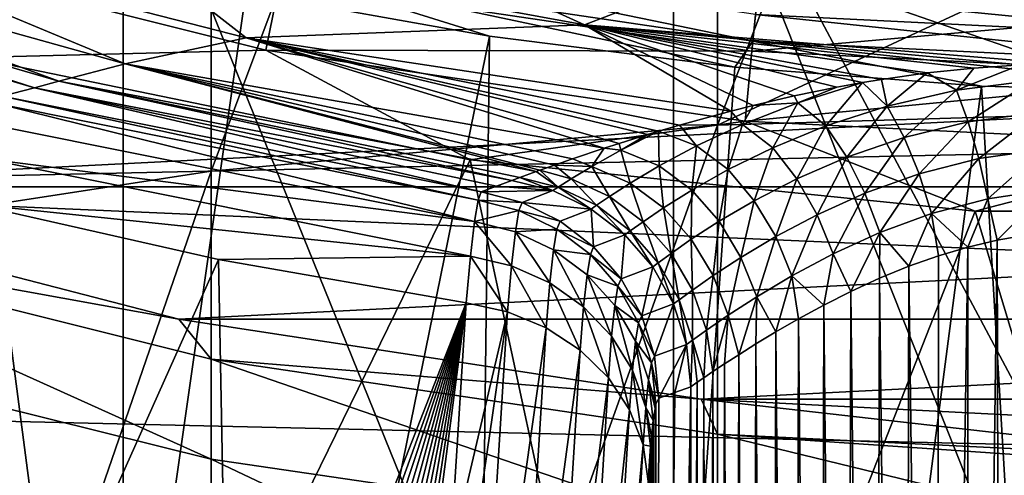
# Model space of a CAD drawing. Header units: metres. Extents: x -22 to 73, y -229 to 22.
# Tile 108 of 256: x -2.9 to -0.54, y -12.62 to -11.53. Entities that reach past the tile are written whole.
import ezdxf

# ---------------------------------------------------------------- set-up
doc = ezdxf.new("R2010")
doc.units = ezdxf.units.M
doc.layers.add('solid_509500_SW0001', color=7, linetype='CONTINUOUS')

msp = doc.modelspace()

# ---------------------------------------------------------------- linework, layer by layer
at = {"layer": 'solid_509500_SW0001'}
for points in [[(-1.225214, -11.77914, 304.818817), (-1.225214, -8.645655, 302.225677), (0, -8.60579, 302.270752)], [(0, -11.207863, 304.448029), (-1.225214, -11.77914, 304.818817), (0, -8.60579, 302.270752)], [(-2.438629, -11.889318, 304.676483), (-2.438629, -8.764866, 302.09082), (-1.225214, -8.645655, 302.225677)], [(-1.225214, -11.77914, 304.818817), (-2.438629, -11.889318, 304.676483), (-1.225214, -8.645655, 302.225677)], [(-3.628558, -12.071769, 304.440765), (-3.628558, -8.962275, 301.867493), (-2.438629, -8.764866, 302.09082)], [(-2.438629, -11.889318, 304.676483), (-3.628558, -12.071769, 304.440765), (-2.438629, -8.764866, 302.09082)], [(16.564871, -11.472904, 0.034086), (-17.07584, -10.697577, 0.034086), (-16.047346, -12.18627, 0.034086)], [(-1.330785, -10.862916, 306.002411), (0, -13.361526, 307.918732), (0, -10.824111, 306.052551)], [(-1.330785, -14.237582, 308.443176), (-1.330785, -10.862916, 306.002411), (-2.649518, -10.978977, 305.852478)], [(-1.330785, -10.862916, 306.002411), (0, -14.202125, 308.495728), (0, -13.361526, 307.918732)], [(-1.330785, -14.237582, 308.443176), (0, -14.202125, 308.495728), (-1.330785, -10.862916, 306.002411)], [(-2.649518, -14.343637, 308.286011), (-2.649518, -10.978977, 305.852478), (-3.944256, -11.171246, 305.604095)], [(-2.649518, -14.343637, 308.286011), (-1.330785, -14.237582, 308.443176), (-2.649518, -10.978977, 305.852478)], [(-3.944256, -14.519326, 308.025635), (-2.649518, -14.343637, 308.286011), (-3.944256, -11.171246, 305.604095)], [(-1.544163, -11.538298, 103.8088), (-2.655518, -11.334239, 103.8088), (-2.25999, -11.211802, 103.574371)], [(-1.544163, -11.538298, 103.8088), (-2.25999, -11.211802, 103.574371), (-1.135602, -11.380794, 103.574371)], [(0, -11.207863, 304.448029), (0, -11.742296, 304.866394), (-1.225214, -11.77914, 304.818817)], [(18.430916, -12.905476), (-18.430916, -12.905476), (-19.485569, -11.250006)], [(19.485569, -11.250006), (18.430916, -12.905476), (-19.485569, -11.250006)], [(-2.644802, -11.631707, 104.357529), (-3.770567, -11.316997, 104.357529), (-3.494858, -11.277132, 104.071968)], [(-2.35431, -11.569139, 104.071968), (-3.494858, -11.277132, 104.071968), (-2.655518, -11.334239, 103.8088)], [(-2.644802, -11.631707, 104.357529), (-3.494858, -11.277132, 104.071968), (-2.35431, -11.569139, 104.071968)], [(-2.803545, -11.673309, 104.658592), (-3.922628, -11.346321, 104.658592), (-3.770567, -11.316997, 104.357529)], [(-2.803545, -11.673309, 104.658592), (-3.770567, -11.316997, 104.357529), (-2.644802, -11.631707, 104.357529)], [(-3.433009, -11.317113, 120.458946), (-2.307207, -11.599112, 120.458946), (-3.009032, -11.616614, 120.443748)], [(-2.274327, -11.433814, 120.50412), (-2.307207, -11.599112, 120.458946), (-3.433009, -11.317113, 120.458946)], [(-3.922628, -11.346321, 104.658592), (-2.861883, -11.689055, 104.965096), (-3.978997, -11.357464, 104.965096)], [(-2.803545, -11.673309, 104.658592), (-2.861883, -11.689055, 104.965096), (-3.922628, -11.346321, 104.658592)], [(-2.355184, -11.460456, 120.188515), (-2.932623, -11.326458, 120.188515), (-3.77059, -21.384079, 120.013718)], [(-2.35431, -11.569139, 104.071968), (-2.655518, -11.334239, 103.8088), (-1.544163, -11.538298, 103.8088)], [(-2.257045, -11.34693, 120.161057), (-2.269501, -11.409551, 120.182159), (-1.140241, -11.577061, 120.182159)], [(-1.133983, -11.51352, 120.161057), (-2.257045, -11.34693, 120.161057), (-1.140241, -11.577061, 120.182159)], [(-2.939438, -11.709302, 107.160149), (-3.978997, -11.357464, 104.965096), (-2.861883, -11.689055, 104.965096)], [(-0.41732, -11.631232, 103.805504), (-1.544163, -11.538298, 103.8088), (-1.135602, -11.380794, 103.574371)], [(-0.41732, -11.631232, 103.805504), (-1.135602, -11.380794, 103.574371), (0.000009, -11.43731, 103.574371)], [(-2.269501, -11.409551, 120.182159), (-2.355184, -11.460456, 120.188515), (-1.771698, -11.565034, 120.188515)], [(-2.269501, -11.409551, 120.182159), (-1.771698, -11.565034, 120.188515), (-1.183665, -11.639926, 120.188515)], [(-1.140241, -11.577061, 120.182159), (-2.269501, -11.409551, 120.182159), (-1.183665, -11.639926, 120.188515)], [(-2.274327, -11.433814, 120.50412), (-1.142666, -11.601681, 120.50412), (-2.307207, -11.599112, 120.458946)], [(-1.127167, -11.444324, 120.577904), (-1.142666, -11.601681, 120.50412), (-2.274327, -11.433814, 120.50412)], [(-1.771698, -11.565034, 120.188515), (-2.355184, -11.460456, 120.188515), (-3.77059, -21.384079, 120.013718)], [(-1.127167, -11.444324, 120.577904), (0, -11.499698, 120.577904), (-1.142666, -11.601681, 120.50412)], [(-1.128343, -11.456255, 120.126259), (-1.133983, -11.51352, 120.161057), (0, -11.569229, 120.161057)], [(0, -11.511687, 120.126259), (-1.128343, -11.456255, 120.126259), (0, -11.569229, 120.161057)], [(16.564871, -11.472904, 0.034086), (-16.047346, -12.18627, 0.034086), (15.468911, -12.912601, 0.034086)], [(-4.929452, -11.48697, 164.443756), (-3.742045, -11.926739, 164.443756), (4.929452, -11.48697, 164.443756)], [(-3.742045, -11.926739, 164.443756), (3.742045, -11.926739, 164.443756), (4.929452, -11.48697, 164.443756)], [(0, -11.499698, 120.577904), (0, -11.657816, 120.50412), (-1.142666, -11.601681, 120.50412)], [(-1.133983, -11.51352, 120.161057), (-1.140241, -11.577061, 120.182159), (0, -11.633077, 120.182159)], [(0, -11.569229, 120.161057), (-1.133983, -11.51352, 120.161057), (0, -11.633077, 120.182159)], [(-1.193286, -11.74481, 104.070091), (-2.35431, -11.569139, 104.071968), (-1.544163, -11.538298, 103.8088)], [(-0.499629, -11.634286, 103.813995), (-1.544163, -11.538298, 103.8088), (-0.41732, -11.631232, 103.805504)], [(-0.61131, -11.641961, 103.831841), (-1.544163, -11.538298, 103.8088), (-0.499629, -11.634286, 103.813995)], [(-1.139843, -11.731384, 104.035423), (-1.193286, -11.74481, 104.070091), (-1.544163, -11.538298, 103.8088)], [(-1.041859, -11.708677, 103.979973), (-1.139843, -11.731384, 104.035423), (-1.544163, -11.538298, 103.8088)], [(-0.938922, -11.687621, 103.931526), (-1.041859, -11.708677, 103.979973), (-1.544163, -11.538298, 103.8088)], [(-0.878028, -11.676597, 103.907059), (-0.938922, -11.687621, 103.931526), (-1.544163, -11.538298, 103.8088)], [(-0.832129, -11.669034, 103.890541), (-0.878028, -11.676597, 103.907059), (-1.544163, -11.538298, 103.8088)], [(-0.722561, -11.653632, 103.857292), (-0.832129, -11.669034, 103.890541), (-1.544163, -11.538298, 103.8088)], [(-0.61131, -11.641961, 103.831841), (-0.722561, -11.653632, 103.857292), (-1.544163, -11.538298, 103.8088)], [(-1.771698, -11.565034, 120.188515), (-3.77059, -21.384079, 120.013718), (-1.892496, -21.631334, 120.013718)], [(-1.497018, -11.834152, 104.357109), (-2.644802, -11.631707, 104.357529), (-2.35431, -11.569139, 104.071968)], [(-1.316384, -11.778484, 104.164688), (-2.35431, -11.569139, 104.071968), (-1.193286, -11.74481, 104.070091)], [(-1.366988, -11.793366, 104.210838), (-2.35431, -11.569139, 104.071968), (-1.316384, -11.778484, 104.164688)], [(-1.461263, -11.822586, 104.312012), (-1.497018, -11.834152, 104.357109), (-2.35431, -11.569139, 104.071968)], [(-1.393026, -11.801251, 104.236618), (-1.461263, -11.822586, 104.312012), (-2.35431, -11.569139, 104.071968)], [(-1.366988, -11.793366, 104.210838), (-1.393026, -11.801251, 104.236618), (-2.35431, -11.569139, 104.071968)], [(-1.183665, -11.639926, 120.188515), (-1.771698, -11.565034, 120.188515), (-1.892496, -21.631334, 120.013718)], [(-1.140241, -11.577061, 120.182159), (-1.183665, -11.639926, 120.188515), (-0.592593, -11.684937, 120.188515)], [(-1.140241, -11.577061, 120.182159), (-0.592593, -11.684937, 120.188515), (0, -11.699954, 120.188515)], [(0, -11.633077, 120.182159), (-1.140241, -11.577061, 120.182159), (0, -11.699954, 120.188515)], [(-2.307207, -11.599112, 120.458946), (-1.817867, -11.861506, 120.443748), (-3.009032, -11.616614, 120.443748)], [(-2.307207, -11.599112, 120.458946), (-1.159185, -11.769404, 120.458946), (-1.817867, -11.861506, 120.443748)], [(-1.142666, -11.601681, 120.50412), (-1.159185, -11.769404, 120.458946), (-2.307207, -11.599112, 120.458946)], [(-1.142666, -11.601681, 120.50412), (0, -11.657816, 120.50412), (-1.159185, -11.769404, 120.458946)], [(-3.009032, -11.616614, 120.443748), (-2.731303, -13.730986, 120.443748), (-4.06397, -13.397169, 120.443748)], [(-3.009032, -11.616614, 120.443748), (-1.817867, -11.861506, 120.443748), (-2.731303, -13.730986, 120.443748)], [(-1.659796, -11.889973, 104.658669), (-2.803545, -11.673309, 104.658592), (-2.644802, -11.631707, 104.357529)], [(-1.572421, -11.859379, 104.470238), (-2.644802, -11.631707, 104.357529), (-1.497018, -11.834152, 104.357109)], [(-1.615579, -11.874321, 104.551735), (-2.644802, -11.631707, 104.357529), (-1.572421, -11.859379, 104.470238)], [(-1.650816, -11.886764, 104.634087), (-1.659796, -11.889973, 104.658669), (-2.644802, -11.631707, 104.357529)], [(-1.615579, -11.874321, 104.551735), (-1.650816, -11.886764, 104.634087), (-2.644802, -11.631707, 104.357529)], [(-0.592593, -11.684937, 120.188515), (-1.183665, -11.639926, 120.188515), (-1.892496, -21.631334, 120.013718)], [(-0.818792, -11.732847, 103.967964), (-0.832129, -11.669034, 103.890541), (-0.722561, -11.653632, 103.857292)], [(-0.818792, -11.732847, 103.967964), (-0.722561, -11.653632, 103.857292), (-0.652721, -11.694761, 103.899704)], [(-0.652721, -11.694761, 103.899704), (-0.722561, -11.653632, 103.857292), (-0.61131, -11.641961, 103.831841)], [(-0.652721, -11.694761, 103.899704), (-0.61131, -11.641961, 103.831841), (-0.499629, -11.634286, 103.813995)], [(-0.652721, -11.694761, 103.899704), (-0.499629, -11.634286, 103.813995), (-0.470881, -11.671604, 103.856575)], [(-2.803545, -11.673309, 104.658592), (-1.717892, -11.911056, 104.965096), (-2.861883, -11.689055, 104.965096)], [(-1.698558, -11.903997, 104.799889), (-1.717892, -11.911056, 104.965096), (-2.803545, -11.673309, 104.658592)], [(-1.698558, -11.903997, 104.799889), (-2.803545, -11.673309, 104.658592), (-1.659796, -11.889973, 104.658669)], [(0, -11.657816, 120.50412), (0, -11.826352, 120.458946), (-1.159185, -11.769404, 120.458946)], [(-1.032698, -11.724828, 104.004082), (-0.938922, -11.687621, 103.931526), (-0.878028, -11.676597, 103.907059)], [(-1.032698, -11.724828, 104.004082), (-0.878028, -11.676597, 103.907059), (-0.965943, -11.780687, 104.056694)], [(-0.965943, -11.780687, 104.056694), (-0.878028, -11.676597, 103.907059), (-0.818792, -11.732847, 103.967964)], [(-0.818792, -11.732847, 103.967964), (-0.878028, -11.676597, 103.907059), (-0.832129, -11.669034, 103.890541)], [(-0.652721, -11.694761, 103.899704), (-0.470881, -11.671604, 103.856575), (-0.624284, -11.770997, 103.961006)], [(-0.470881, -11.671604, 103.856575), (-0.45698, -11.748416, 103.922012), (-0.624284, -11.770997, 103.961006)], [(-1.791715, -11.93892, 107.160149), (-2.939438, -11.709302, 107.160149), (-2.861883, -11.689055, 104.965096)], [(-1.754775, -11.925028, 106.061821), (-2.861883, -11.689055, 104.965096), (-1.717892, -11.911056, 104.965096)], [(-1.754775, -11.925028, 106.061821), (-1.791715, -11.93892, 107.160149), (-2.861883, -11.689055, 104.965096)], [(-0.592593, -11.684937, 120.188515), (-1.892496, -21.631334, 120.013718), (0, -21.713963, 120.013718)], [(-1.032698, -11.724828, 104.004082), (-1.041859, -11.708677, 103.979973), (-0.938922, -11.687621, 103.931526)], [(-0.818792, -11.732847, 103.967964), (-0.652721, -11.694761, 103.899704), (-0.77812, -11.808319, 104.022995)], [(-0.652721, -11.694761, 103.899704), (-0.624284, -11.770997, 103.961006), (-0.77812, -11.808319, 104.022995)], [(0, -11.699954, 120.188515), (-0.592593, -11.684937, 120.188515), (0, -21.713963, 120.013718)], [(-1.798903, -11.958459, 107.412216), (-2.949355, -11.727835, 107.412216), (-2.939438, -11.709302, 107.160149)], [(-1.798903, -11.958459, 107.412216), (-2.939438, -11.709302, 107.160149), (-1.791715, -11.93892, 107.160149)], [(-1.16502, -11.776827, 104.117325), (-1.139843, -11.731384, 104.035423), (-1.032698, -11.724828, 104.004082)], [(-1.16502, -11.776827, 104.117325), (-1.032698, -11.724828, 104.004082), (-1.092861, -11.83289, 104.16143)], [(-1.032698, -11.724828, 104.004082), (-1.139843, -11.731384, 104.035423), (-1.041859, -11.708677, 103.979973)], [(-1.032698, -11.724828, 104.004082), (-0.965943, -11.780687, 104.056694), (-1.092861, -11.83289, 104.16143)], [(-2.964323, -11.777813, 107.659996), (-2.949355, -11.727835, 107.412216), (-1.807304, -12.009895, 107.659973)], [(-1.807304, -12.009895, 107.659973), (-2.949355, -11.727835, 107.412216), (-1.798903, -11.958459, 107.412216)], [(-1.16502, -11.776827, 104.117325), (-1.316384, -11.778484, 104.164688), (-1.193286, -11.74481, 104.070091)], [(-1.225214, -15.074804, 307.202423), (-1.225214, -11.77914, 304.818817), (0, -11.742296, 304.866394)], [(0, -14.22024, 306.688843), (-1.225214, -15.074804, 307.202423), (0, -11.742296, 304.866394)], [(-1.16502, -11.776827, 104.117325), (-1.193286, -11.74481, 104.070091), (-1.139843, -11.731384, 104.035423)], [(-0.965943, -11.780687, 104.056694), (-0.818792, -11.732847, 103.967964), (-0.915644, -11.855477, 104.104118)], [(-0.818792, -11.732847, 103.967964), (-0.77812, -11.808319, 104.022995), (-0.915644, -11.855477, 104.104118)], [(-0.624284, -11.770997, 103.961006), (-0.45698, -11.748416, 103.922012), (-0.598937, -11.859053, 104.005524)], [(-0.45698, -11.748416, 103.922012), (-0.444712, -11.837132, 103.970528), (-0.598937, -11.859053, 104.005524)], [(-1.159185, -11.769404, 120.458946), (-0.60805, -11.984585, 120.443748), (-1.817867, -11.861506, 120.443748)], [(-1.159185, -11.769404, 120.458946), (0, -11.826352, 120.458946), (-0.60805, -11.984585, 120.443748)], [(-0.77812, -11.808319, 104.022995), (-0.624284, -11.770997, 103.961006), (-0.742181, -11.895499, 104.061554)], [(-0.624284, -11.770997, 103.961006), (-0.598937, -11.859053, 104.005524), (-0.742181, -11.895499, 104.061554)], [(-2.984063, -11.85843, 107.899178), (-2.964323, -11.777813, 107.659996), (-1.807304, -12.009895, 107.659973)], [(-2.438629, -15.175482, 307.053223), (-2.438629, -11.889318, 304.676483), (-1.225214, -11.77914, 304.818817)], [(-1.225214, -15.074804, 307.202423), (-2.438629, -15.175482, 307.053223), (-1.225214, -11.77914, 304.818817)], [(-1.456679, -11.838795, 104.35276), (-1.393026, -11.801251, 104.236618), (-1.366988, -11.793366, 104.210838)], [(-1.456679, -11.838795, 104.35276), (-1.366988, -11.793366, 104.210838), (-1.365136, -11.876412, 104.378159)], [(-1.27555, -11.828562, 104.242973), (-1.366988, -11.793366, 104.210838), (-1.316384, -11.778484, 104.164688)], [(-1.365136, -11.876412, 104.378159), (-1.366988, -11.793366, 104.210838), (-1.27555, -11.828562, 104.242973)], [(-1.27555, -11.828562, 104.242973), (-1.316384, -11.778484, 104.164688), (-1.16502, -11.776827, 104.117325)], [(-1.27555, -11.828562, 104.242973), (-1.16502, -11.776827, 104.117325), (-1.199565, -11.885374, 104.278702)], [(-1.16502, -11.776827, 104.117325), (-1.092861, -11.83289, 104.16143), (-1.199565, -11.885374, 104.278702)], [(-1.092861, -11.83289, 104.16143), (-0.965943, -11.780687, 104.056694), (-1.035513, -11.907331, 104.200684)], [(-0.965943, -11.780687, 104.056694), (-0.915644, -11.855477, 104.104118), (-1.035513, -11.907331, 104.200684)], [(-1.456679, -11.838795, 104.35276), (-1.461263, -11.822586, 104.312012), (-1.393026, -11.801251, 104.236618)], [(-0.915644, -11.855477, 104.104118), (-0.77812, -11.808319, 104.022995), (-0.871897, -11.941875, 104.135651)], [(-0.77812, -11.808319, 104.022995), (-0.742181, -11.895499, 104.061554), (-0.871897, -11.941875, 104.135651)], [(-1.526188, -11.877567, 104.501335), (-1.572421, -11.859379, 104.470238), (-1.497018, -11.834152, 104.357109)], [(-1.526188, -11.877567, 104.501335), (-1.497018, -11.834152, 104.357109), (-1.456679, -11.838795, 104.35276)], [(-1.526188, -11.877567, 104.501335), (-1.456679, -11.838795, 104.35276), (-1.434466, -11.917569, 104.520271)], [(-1.456679, -11.838795, 104.35276), (-1.497018, -11.834152, 104.357109), (-1.461263, -11.822586, 104.312012)], [(-1.456679, -11.838795, 104.35276), (-1.365136, -11.876412, 104.378159), (-1.434466, -11.917569, 104.520271)], [(-1.365136, -11.876412, 104.378159), (-1.27555, -11.828562, 104.242973), (-1.286638, -11.934367, 104.405853)], [(-1.27555, -11.828562, 104.242973), (-1.199565, -11.885374, 104.278702), (-1.286638, -11.934367, 104.405853)], [(-1.199565, -11.885374, 104.278702), (-1.092861, -11.83289, 104.16143), (-1.137455, -11.959826, 104.309807)], [(-1.092861, -11.83289, 104.16143), (-1.035513, -11.907331, 104.200684), (-1.137455, -11.959826, 104.309807)], [(0, -11.826352, 120.458946), (0.60805, -11.984585, 120.443748), (-0.60805, -11.984585, 120.443748)], [(-0.598937, -11.859053, 104.005524), (-0.444712, -11.837132, 103.970528), (-0.577736, -11.955274, 104.031425)], [(-0.444712, -11.837132, 103.970528), (-0.434588, -11.934068, 104.000099), (-0.577736, -11.955274, 104.031425)], [(-3.008151, -11.968001, 108.125244), (-2.984063, -11.85843, 107.899178), (-1.816766, -12.092406, 107.89917)], [(-2.984063, -11.85843, 107.899178), (-1.807304, -12.009895, 107.659973), (-1.816766, -12.092406, 107.89917)], [(-1.817867, -11.861506, 120.443748), (-1.372323, -13.932577, 120.443748), (-2.731303, -13.730986, 120.443748)], [(-1.817867, -11.861506, 120.443748), (-0.60805, -11.984585, 120.443748), (-1.372323, -13.932577, 120.443748)], [(-1.526188, -11.877567, 104.501335), (-1.615579, -11.874321, 104.551735), (-1.572421, -11.859379, 104.470238)], [(-1.035513, -11.907331, 104.200684), (-0.915644, -11.855477, 104.104118), (-0.986662, -11.993331, 104.224968)], [(-0.915644, -11.855477, 104.104118), (-0.871897, -11.941875, 104.135651), (-0.986662, -11.993331, 104.224968)], [(-0.742181, -11.895499, 104.061554), (-0.598937, -11.859053, 104.005524), (-0.712471, -11.990772, 104.082047)], [(-0.598937, -11.859053, 104.005524), (-0.577736, -11.955274, 104.031425), (-0.712471, -11.990772, 104.082047)], [(-3.628558, -15.3422, 306.806152), (-3.628558, -12.071769, 304.440765), (-2.438629, -11.889318, 304.676483)], [(-2.438629, -15.175482, 307.053223), (-3.628558, -15.3422, 306.806152), (-2.438629, -11.889318, 304.676483)], [(-1.607021, -11.927257, 104.810165), (-1.698558, -11.903997, 104.799889), (-1.659796, -11.889973, 104.658669)], [(-1.607021, -11.927257, 104.810165), (-1.659796, -11.889973, 104.658669), (-1.650816, -11.886764, 104.634087)], [(-1.576054, -11.90756, 104.654373), (-1.650816, -11.886764, 104.634087), (-1.615579, -11.874321, 104.551735)], [(-1.607021, -11.927257, 104.810165), (-1.650816, -11.886764, 104.634087), (-1.576054, -11.90756, 104.654373)], [(-1.576054, -11.90756, 104.654373), (-1.615579, -11.874321, 104.551735), (-1.526188, -11.877567, 104.501335)], [(-1.576054, -11.90756, 104.654373), (-1.526188, -11.877567, 104.501335), (-1.484266, -11.949627, 104.667229)], [(-1.526188, -11.877567, 104.501335), (-1.434466, -11.917569, 104.520271), (-1.484266, -11.949627, 104.667229)], [(-1.434466, -11.917569, 104.520271), (-1.365136, -11.876412, 104.378159), (-1.354501, -11.976816, 104.540443)], [(-1.365136, -11.876412, 104.378159), (-1.286638, -11.934367, 104.405853), (-1.354501, -11.976816, 104.540443)], [(-1.286638, -11.934367, 104.405853), (-1.199565, -11.885374, 104.278702), (-1.22164, -12.009173, 104.429222)], [(-1.199565, -11.885374, 104.278702), (-1.137455, -11.959826, 104.309807), (-1.22164, -12.009173, 104.429222)], [(-1.619766, -11.935585, 104.967133), (-1.754775, -11.925028, 106.061821), (-1.717892, -11.911056, 104.965096)], [(-1.619766, -11.935585, 104.967133), (-1.717892, -11.911056, 104.965096), (-1.698558, -11.903997, 104.799889)], [(-1.619766, -11.935585, 104.967133), (-1.698558, -11.903997, 104.799889), (-1.607021, -11.927257, 104.810165)], [(-1.607021, -11.927257, 104.810165), (-1.576054, -11.90756, 104.654373), (-1.515226, -11.970773, 104.8172)], [(-1.576054, -11.90756, 104.654373), (-1.484266, -11.949627, 104.667229), (-1.515226, -11.970773, 104.8172)], [(-1.137455, -11.959826, 104.309807), (-1.035513, -11.907331, 104.200684), (-1.085826, -12.045838, 104.327255)], [(-1.035513, -11.907331, 104.200684), (-0.986662, -11.993331, 104.224968), (-1.085826, -12.045838, 104.327255)], [(-0.871897, -11.941875, 104.135651), (-0.742181, -11.895499, 104.061554), (-0.83652, -12.036301, 104.149979)], [(-0.742181, -11.895499, 104.061554), (-0.712471, -11.990772, 104.082047), (-0.83652, -12.036301, 104.149979)], [(-3.742045, -11.926739, 164.443756), (-3.742039, -11.926741, 255.443756), (-2.516232, -12.244124, 255.443756)], [(-3.742045, -11.926739, 164.443756), (-2.516232, -12.244124, 255.443756), (-2.516222, -12.244126, 164.443756)], [(-3.742045, -11.926739, 164.443756), (-2.516222, -12.244126, 164.443756), (3.742045, -11.926739, 164.443756)], [(-2.516232, -12.244124, 255.443756), (-3.742039, -11.926741, 255.443756), (-3.628558, -12.042295, 257.917755)], [(-2.516222, -12.244126, 164.443756), (2.516222, -12.244126, 164.443756), (3.742045, -11.926739, 164.443756)], [(-1.619766, -11.935585, 104.967133), (-1.791715, -11.93892, 107.160149), (-1.754775, -11.925028, 106.061821)], [(-1.69359, -11.964089, 107.163269), (-1.791715, -11.93892, 107.160149), (-1.619766, -11.935585, 104.967133)], [(-1.69359, -11.964089, 107.163269), (-1.619766, -11.935585, 104.967133), (-1.527959, -11.979735, 104.968513)], [(-1.619766, -11.935585, 104.967133), (-1.607021, -11.927257, 104.810165), (-1.527959, -11.979735, 104.968513)], [(-1.607021, -11.927257, 104.810165), (-1.515226, -11.970773, 104.8172), (-1.527959, -11.979735, 104.968513)], [(-1.484266, -11.949627, 104.667229), (-1.434466, -11.917569, 104.520271), (-1.403581, -12.010095, 104.68045)], [(-1.434466, -11.917569, 104.520271), (-1.354501, -11.976816, 104.540443), (-1.403581, -12.010095, 104.68045)], [(-1.354501, -11.976816, 104.540443), (-1.286638, -11.934367, 104.405853), (-1.288051, -12.052209, 104.556801)], [(-1.286638, -11.934367, 104.405853), (-1.22164, -12.009173, 104.429222), (-1.288051, -12.052209, 104.556801)], [(-0.577736, -11.955274, 104.031425), (-0.434588, -11.934068, 104.000099), (-0.555183, -12.054231, 104.035835)], [(-0.434588, -11.934068, 104.000099), (-0.486247, -12.042109, 104.01947), (-0.555183, -12.054231, 104.035835)], [(-1.700968, -11.983618, 107.412079), (-1.807304, -12.009895, 107.659973), (-1.798903, -11.958459, 107.412216)], [(-1.798903, -11.958459, 107.412216), (-1.791715, -11.93892, 107.160149), (-1.69359, -11.964089, 107.163269)], [(-1.700968, -11.983618, 107.412079), (-1.798903, -11.958459, 107.412216), (-1.69359, -11.964089, 107.163269)], [(-1.515226, -11.970773, 104.8172), (-1.484266, -11.949627, 104.667229), (-1.434286, -12.03216, 104.823982)], [(-1.484266, -11.949627, 104.667229), (-1.403581, -12.010095, 104.68045), (-1.434286, -12.03216, 104.823982)], [(-1.22164, -12.009173, 104.429222), (-1.137455, -11.959826, 104.309807), (-1.169043, -12.095592, 104.440712)], [(-1.137455, -11.959826, 104.309807), (-1.085826, -12.045838, 104.327255), (-1.169043, -12.095592, 104.440712)], [(-0.986662, -11.993331, 104.224968), (-0.871897, -11.941875, 104.135651), (-0.948335, -12.087326, 104.233261)], [(-0.871897, -11.941875, 104.135651), (-0.83652, -12.036301, 104.149979), (-0.948335, -12.087326, 104.233261)], [(-0.712471, -11.990772, 104.082047), (-0.577736, -11.955274, 104.031425), (-0.6252, -12.070863, 104.057899)], [(-0.577736, -11.955274, 104.031425), (-0.555183, -12.054231, 104.035835), (-0.6252, -12.070863, 104.057899)], [(-3.053869, -13.514928, 110.75), (-3.008151, -11.968001, 108.125244), (-2.420497, -12.100546, 108.125244)], [(-2.420497, -12.100546, 108.125244), (-3.008151, -11.968001, 108.125244), (-1.816766, -12.092406, 107.89917)], [(-1.709304, -12.03443, 107.656639), (-1.807304, -12.009895, 107.659973), (-1.700968, -11.983618, 107.412079)], [(-1.709304, -12.03443, 107.656639), (-1.700968, -11.983618, 107.412079), (-1.610047, -12.027762, 107.409012)], [(-1.700968, -11.983618, 107.412079), (-1.69359, -11.964089, 107.163269), (-1.602545, -12.008537, 107.165894)], [(-1.610047, -12.027762, 107.409012), (-1.700968, -11.983618, 107.412079), (-1.602545, -12.008537, 107.165894)], [(-1.602545, -12.008537, 107.165894), (-1.69359, -11.964089, 107.163269), (-1.527959, -11.979735, 104.968513)], [(-1.522321, -12.070437, 107.167931), (-1.602545, -12.008537, 107.165894), (-1.527959, -11.979735, 104.968513)], [(-1.527959, -11.979735, 104.968513), (-1.515226, -11.970773, 104.8172), (-1.446995, -12.041573, 104.969223)], [(-1.522321, -12.070437, 107.167931), (-1.527959, -11.979735, 104.968513), (-1.446995, -12.041573, 104.969223)], [(-1.515226, -11.970773, 104.8172), (-1.434286, -12.03216, 104.823982), (-1.446995, -12.041573, 104.969223)], [(-1.403581, -12.010095, 104.68045), (-1.354501, -11.976816, 104.540443), (-1.336646, -12.086155, 104.690651)], [(-0.60805, -11.984585, 120.443748), (0, -14, 120.443748), (-1.372323, -13.932577, 120.443748)], [(-1.354501, -11.976816, 104.540443), (-1.288051, -12.052209, 104.556801), (-1.336646, -12.086155, 104.690651)], [(-0.60805, -11.984585, 120.443748), (0.60805, -11.984585, 120.443748), (0, -14, 120.443748)], [(-1.085826, -12.045838, 104.327255), (-0.986662, -11.993331, 104.224968), (-1.046819, -12.139849, 104.330322)], [(-0.986662, -11.993331, 104.224968), (-0.948335, -12.087326, 104.233261), (-1.046819, -12.139849, 104.330322)], [(-0.83652, -12.036301, 104.149979), (-0.712471, -11.990772, 104.082047), (-0.766605, -12.117012, 104.120956)], [(-0.712471, -11.990772, 104.082047), (-0.695846, -12.091894, 104.086121), (-0.766605, -12.117012, 104.120956)], [(-0.712471, -11.990772, 104.082047), (-0.6252, -12.070863, 104.057899), (-0.695846, -12.091894, 104.086121)], [(-1.718453, -12.115727, 107.89283), (-1.816766, -12.092406, 107.89917), (-1.807304, -12.009895, 107.659973)], [(-1.718453, -12.115727, 107.89283), (-1.807304, -12.009895, 107.659973), (-1.709304, -12.03443, 107.656639)], [(-1.618237, -12.077435, 107.64798), (-1.709304, -12.03443, 107.656639), (-1.610047, -12.027762, 107.409012)], [(-1.618237, -12.077435, 107.64798), (-1.610047, -12.027762, 107.409012), (-1.529859, -12.089085, 107.403145)], [(-1.610047, -12.027762, 107.409012), (-1.602545, -12.008537, 107.165894), (-1.522321, -12.070437, 107.167931)], [(-1.529859, -12.089085, 107.403145), (-1.610047, -12.027762, 107.409012), (-1.522321, -12.070437, 107.167931)], [(-1.434286, -12.03216, 104.823982), (-1.403581, -12.010095, 104.68045), (-1.36737, -12.108788, 104.828812)], [(-1.403581, -12.010095, 104.68045), (-1.336646, -12.086155, 104.690651), (-1.36737, -12.108788, 104.828812)], [(-1.288051, -12.052209, 104.556801), (-1.22164, -12.009173, 104.429222), (-1.235737, -12.139302, 104.563507)], [(-1.22164, -12.009173, 104.429222), (-1.169043, -12.095592, 104.440712), (-1.235737, -12.139302, 104.563507)], [(-2.516232, -12.244124, 255.443756), (-3.628558, -12.042295, 257.917755), (-2.438629, -12.339725, 257.898376)], [(-2.438629, -12.579435, 260.345062), (-2.438629, -12.339725, 257.898376), (-3.628558, -12.042295, 257.917755)], [(-3.628558, -12.283897, 260.383759), (-2.438629, -12.579435, 260.345062), (-3.628558, -12.042295, 257.917755)], [(-1.626978, -12.156784, 107.878815), (-1.718453, -12.115727, 107.89283), (-1.709304, -12.03443, 107.656639)], [(-1.626978, -12.156784, 107.878815), (-1.709304, -12.03443, 107.656639), (-1.618237, -12.077435, 107.64798)], [(-1.456214, -12.147247, 107.169281), (-1.522321, -12.070437, 107.167931), (-1.446995, -12.041573, 104.969223)], [(-1.456214, -12.147247, 107.169281), (-1.446995, -12.041573, 104.969223), (-1.380232, -12.118528, 104.969223)], [(-1.446995, -12.041573, 104.969223), (-1.434286, -12.03216, 104.823982), (-1.380232, -12.118528, 104.969223)], [(-1.434286, -12.03216, 104.823982), (-1.36737, -12.108788, 104.828812), (-1.380232, -12.118528, 104.969223)], [(-1.336646, -12.086155, 104.690651), (-1.288051, -12.052209, 104.556801), (-1.285268, -12.174013, 104.693863)], [(-1.288051, -12.052209, 104.556801), (-1.235737, -12.139302, 104.563507), (-1.285268, -12.174013, 104.693863)], [(-1.169043, -12.095592, 104.440712), (-1.085826, -12.045838, 104.327255), (-1.131028, -12.190046, 104.43985)], [(-1.085826, -12.045838, 104.327255), (-1.046819, -12.139849, 104.330322), (-1.131028, -12.190046, 104.43985)], [(-0.948335, -12.087326, 104.233261), (-0.83652, -12.036301, 104.149979), (-0.905513, -12.17721, 104.211975)], [(-0.83652, -12.036301, 104.149979), (-0.836884, -12.145741, 104.16288), (-0.905513, -12.17721, 104.211975)], [(-0.83652, -12.036301, 104.149979), (-0.766605, -12.117012, 104.120956), (-0.836884, -12.145741, 104.16288)], [(-0.6252, -12.070863, 104.057899), (-0.555183, -12.054231, 104.035835), (-0.623051, -17.222607, 104.057137)], [(-0.555183, -12.054231, 104.035835), (-0.541658, -17.22842, 104.032219), (-0.623051, -17.222607, 104.057137)], [(-0.555183, -12.054231, 104.035835), (-0.486247, -12.042109, 104.01947), (-0.541658, -17.22842, 104.032219)], [(-0.486247, -12.042109, 104.01947), (-0.458568, -17.233259, 104.014336), (-0.541658, -17.22842, 104.032219)], [(-1.546092, -12.213894, 107.857704), (-1.626978, -12.156784, 107.878815), (-1.618237, -12.077435, 107.64798)], [(-1.537828, -12.13715, 107.634346), (-1.618237, -12.077435, 107.64798), (-1.529859, -12.089085, 107.403145)], [(-1.546092, -12.213894, 107.857704), (-1.618237, -12.077435, 107.64798), (-1.537828, -12.13715, 107.634346)], [(-1.529859, -12.089085, 107.403145), (-1.522321, -12.070437, 107.167931), (-1.456214, -12.147247, 107.169281)], [(-0.6252, -12.070863, 104.057899), (-0.623051, -17.222607, 104.057137), (-0.702151, -17.215919, 104.088943)], [(-0.695846, -12.091894, 104.086121), (-0.6252, -12.070863, 104.057899), (-0.702151, -17.215919, 104.088943)], [(-3.053869, -13.514928, 110.75), (-2.420497, -12.100546, 108.125244), (-2.390967, -13.647808, 110.75)], [(-2.420497, -12.100546, 108.125244), (-1.816766, -12.092406, 107.89917), (-1.827075, -12.204254, 108.125244)], [(-2.390967, -13.647808, 110.75), (-2.420497, -12.100546, 108.125244), (-1.827075, -12.204254, 108.125244)], [(-1.728217, -12.225831, 108.116219), (-1.827075, -12.204254, 108.125244), (-1.816766, -12.092406, 107.89917)], [(-1.718453, -12.115727, 107.89283), (-1.728217, -12.225831, 108.116219), (-1.816766, -12.092406, 107.89917)], [(-1.537828, -12.13715, 107.634346), (-1.529859, -12.089085, 107.403145), (-1.463687, -12.165077, 107.394714)], [(-1.463687, -12.165077, 107.394714), (-1.529859, -12.089085, 107.403145), (-1.456214, -12.147247, 107.169281)], [(-1.36737, -12.108788, 104.828812), (-1.336646, -12.086155, 104.690651), (-1.316993, -12.197298, 104.829689)], [(-1.336646, -12.086155, 104.690651), (-1.285268, -12.174013, 104.693863), (-1.316993, -12.197298, 104.829689)], [(-1.235737, -12.139302, 104.563507), (-1.169043, -12.095592, 104.440712), (-1.199724, -12.234489, 104.560287)], [(-1.169043, -12.095592, 104.440712), (-1.131028, -12.190046, 104.43985), (-1.199724, -12.234489, 104.560287)], [(-1.046819, -12.139849, 104.330322), (-0.948335, -12.087326, 104.233261), (-0.97081, -12.210105, 104.267662)], [(-0.948335, -12.087326, 104.233261), (-0.905513, -12.17721, 104.211975), (-0.97081, -12.210105, 104.267662)], [(-0.766605, -12.117012, 104.120956), (-0.695846, -12.091894, 104.086121), (-0.702151, -17.215919, 104.088943)], [(-1.718453, -12.115727, 107.89283), (-1.636086, -12.264195, 108.097237), (-1.728217, -12.225831, 108.116219)], [(-1.626978, -12.156784, 107.878815), (-1.636086, -12.264195, 108.097237), (-1.718453, -12.115727, 107.89283)], [(-1.40694, -12.23581, 107.169907), (-1.456214, -12.147247, 107.169281), (-1.380232, -12.118528, 104.969223)], [(-1.40694, -12.23581, 107.169907), (-1.380232, -12.118528, 104.969223), (-1.330443, -12.207409, 104.968521)], [(-1.380232, -12.118528, 104.969223), (-1.36737, -12.108788, 104.828812), (-1.330443, -12.207409, 104.968521)], [(-1.36737, -12.108788, 104.828812), (-1.316993, -12.197298, 104.829689), (-1.330443, -12.207409, 104.968521)], [(-0.836884, -12.145741, 104.16288), (-0.766605, -12.117012, 104.120956), (-0.778385, -17.208498, 104.127449)], [(-0.766605, -12.117012, 104.120956), (-0.702151, -17.215919, 104.088943), (-0.778385, -17.208498, 104.127449)], [(-1.479112, -12.284716, 107.83036), (-1.546092, -12.213894, 107.857704), (-1.537828, -12.13715, 107.634346)], [(-1.471362, -12.211137, 107.616295), (-1.537828, -12.13715, 107.634346), (-1.463687, -12.165077, 107.394714)], [(-1.479112, -12.284716, 107.83036), (-1.537828, -12.13715, 107.634346), (-1.471362, -12.211137, 107.616295)], [(-1.463687, -12.165077, 107.394714), (-1.456214, -12.147247, 107.169281), (-1.40694, -12.23581, 107.169907)], [(-1.285268, -12.174013, 104.693863), (-1.235737, -12.139302, 104.563507), (-1.251575, -12.270029, 104.689949)], [(-1.235737, -12.139302, 104.563507), (-1.199724, -12.234489, 104.560287), (-1.251575, -12.270029, 104.689949)], [(-1.131028, -12.190046, 104.43985), (-1.046819, -12.139849, 104.330322), (-1.085425, -12.274256, 104.394127)], [(-1.046819, -12.139849, 104.330322), (-1.031152, -12.242909, 104.328812), (-1.085425, -12.274256, 104.394127)], [(-1.046819, -12.139849, 104.330322), (-0.97081, -12.210105, 104.267662), (-1.031152, -12.242909, 104.328812)], [(-0.905513, -12.17721, 104.211975), (-0.836884, -12.145741, 104.16288), (-0.851194, -17.200483, 104.172409)], [(-0.836884, -12.145741, 104.16288), (-0.778385, -17.208498, 104.127449), (-0.851194, -17.200483, 104.172409)], [(-1.626978, -12.156784, 107.878815), (-1.554486, -12.317762, 108.069092), (-1.636086, -12.264195, 108.097237)], [(-1.546092, -12.213894, 107.857704), (-1.554486, -12.317762, 108.069092), (-1.626978, -12.156784, 107.878815)], [(-1.471362, -12.211137, 107.616295), (-1.463687, -12.165077, 107.394714), (-1.414235, -12.252632, 107.384064)], [(-1.414235, -12.252632, 107.384064), (-1.463687, -12.165077, 107.394714), (-1.40694, -12.23581, 107.169907)], [(15.468911, -12.912601, 0.034086), (-16.047346, -12.18627, 0.034086), (-14.88947, -13.576676, 0.034086)], [(-1.316993, -12.197298, 104.829689), (-1.285268, -12.174013, 104.693863), (-1.285241, -12.29402, 104.826553)], [(-1.285268, -12.174013, 104.693863), (-1.251575, -12.270029, 104.689949), (-1.285241, -12.29402, 104.826553)], [(-1.199724, -12.234489, 104.560287), (-1.131028, -12.190046, 104.43985), (-1.17411, -12.328952, 104.532974)], [(-1.131028, -12.190046, 104.43985), (-1.133124, -12.30316, 104.462494), (-1.17411, -12.328952, 104.532974)], [(-1.131028, -12.190046, 104.43985), (-1.085425, -12.274256, 104.394127), (-1.133124, -12.30316, 104.462494)], [(-0.97081, -12.210105, 104.267662), (-0.905513, -12.17721, 104.211975), (-0.919999, -17.192038, 104.223511)], [(-0.905513, -12.17721, 104.211975), (-0.851194, -17.200483, 104.172409), (-0.919999, -17.192038, 104.223511)], [(-2.348547, -13.654048, 110.748085), (-2.390967, -13.647808, 110.75), (-1.827075, -12.204254, 108.125244)], [(-2.348547, -13.654048, 110.748085), (-1.827075, -12.204254, 108.125244), (-2.306328, -13.657872, 110.742325)], [(-2.306328, -13.657872, 110.742325), (-1.827075, -12.204254, 108.125244), (-2.264715, -13.659239, 110.732765)], [(-2.264715, -13.659239, 110.732765), (-1.827075, -12.204254, 108.125244), (-2.223965, -13.658137, 110.719437)], [(-2.223965, -13.658137, 110.719437), (-1.827075, -12.204254, 108.125244), (-2.184186, -13.654543, 110.702316)], [(-2.184186, -13.654543, 110.702316), (-1.827075, -12.204254, 108.125244), (-2.14558, -13.64841, 110.681351)], [(-2.14558, -13.64841, 110.681351), (-1.827075, -12.204254, 108.125244), (-2.108384, -13.639679, 110.656487)], [(-2.108384, -13.639679, 110.656487), (-1.827075, -12.204254, 108.125244), (-2.072887, -13.628281, 110.627647)], [(-2.072887, -13.628281, 110.627647), (-1.827075, -12.204254, 108.125244), (-2.039458, -13.614153, 110.59481)], [(-2.039458, -13.614153, 110.59481), (-1.827075, -12.204254, 108.125244), (-2.008536, -13.597259, 110.557991)], [(-1.865495, -12.811933, 109.176208), (-2.008536, -13.597259, 110.557991), (-1.827075, -12.204254, 108.125244)], [(-1.865495, -12.811933, 109.176208), (-1.827075, -12.204254, 108.125244), (-1.728217, -12.225831, 108.116219)], [(-1.546092, -12.213894, 107.857704), (-1.486785, -12.384322, 108.032951), (-1.554486, -12.317762, 108.069092)], [(-1.479112, -12.284716, 107.83036), (-1.486785, -12.384322, 108.032951), (-1.546092, -12.213894, 107.857704)], [(-1.428784, -12.366345, 107.797905), (-1.479112, -12.284716, 107.83036), (-1.471362, -12.211137, 107.616295)], [(-1.421557, -12.296371, 107.594566), (-1.471362, -12.211137, 107.616295), (-1.414235, -12.252632, 107.384064)], [(-1.428784, -12.366345, 107.797905), (-1.471362, -12.211137, 107.616295), (-1.421557, -12.296371, 107.594566)], [(-1.376523, -12.332487, 107.169769), (-1.40694, -12.23581, 107.169907), (-1.330443, -12.207409, 104.968521)], [(-1.376523, -12.332487, 107.169769), (-1.330443, -12.207409, 104.968521), (-1.299692, -12.304526, 104.967133)], [(-1.330443, -12.207409, 104.968521), (-1.316993, -12.197298, 104.829689), (-1.299692, -12.304526, 104.967133)], [(-1.316993, -12.197298, 104.829689), (-1.285241, -12.29402, 104.826553), (-1.299692, -12.304526, 104.967133)], [(-1.031152, -12.242909, 104.328812), (-0.97081, -12.210105, 104.267662), (-0.984232, -17.183352, 104.28038)], [(-0.97081, -12.210105, 104.267662), (-0.919999, -17.192038, 104.223511), (-0.984232, -17.183352, 104.28038)], [(-1.264604, -12.435866, 255.443756), (-2.516232, -12.244124, 255.443756), (-2.438629, -12.339725, 257.898376)], [(-2.516222, -12.244126, 164.443756), (-2.516232, -12.244124, 255.443756), (-1.264604, -12.435866, 255.443756)], [(-2.516222, -12.244126, 164.443756), (-1.264604, -12.435866, 255.443756), (-1.264612, -12.435865, 164.443756)], [(-2.516222, -12.244126, 164.443756), (-1.264612, -12.435865, 164.443756), (2.516222, -12.244126, 164.443756)], [(-1.728217, -12.225831, 108.116219), (-1.806244, -13.463715, 110.258766), (-1.90523, -13.442719, 110.267448)], [(-1.865495, -12.811933, 109.176208), (-1.728217, -12.225831, 108.116219), (-1.90523, -13.442719, 110.267448)], [(-1.728217, -12.225831, 108.116219), (-1.636086, -12.264195, 108.097237), (-1.806244, -13.463715, 110.258766)], [(-1.414235, -12.252632, 107.384064), (-1.40694, -12.23581, 107.169907), (-1.376523, -12.332487, 107.169769)], [(-1.264612, -12.435865, 164.443756), (1.264612, -12.435865, 164.443756), (2.516222, -12.244126, 164.443756)], [(-1.251575, -12.270029, 104.689949), (-1.199724, -12.234489, 104.560287), (-1.236238, -12.369618, 104.676926)], [(-1.199724, -12.234489, 104.560287), (-1.208404, -12.351165, 104.604668), (-1.236238, -12.369618, 104.676926)], [(-1.199724, -12.234489, 104.560287), (-1.17411, -12.328952, 104.532974), (-1.208404, -12.351165, 104.604668)], [(-1.085425, -12.274256, 104.394127), (-1.031152, -12.242909, 104.328812), (-1.043364, -17.174622, 104.342552)], [(-1.031152, -12.242909, 104.328812), (-0.984232, -17.183352, 104.28038), (-1.043364, -17.174622, 104.342552)], [(-1.636086, -12.264195, 108.097237), (-1.713321, -13.501807, 110.23999), (-1.806244, -13.463715, 110.258766)], [(-1.636086, -12.264195, 108.097237), (-1.554486, -12.317762, 108.069092), (-1.713321, -13.501807, 110.23999)], [(-1.421557, -12.296371, 107.594566), (-1.414235, -12.252632, 107.384064), (-1.383526, -12.348169, 107.371628)], [(-1.383526, -12.348169, 107.371628), (-1.414235, -12.252632, 107.384064), (-1.376523, -12.332487, 107.169769)], [(-2.438629, -12.977927, 262.770935), (-2.438629, -12.579435, 260.345062), (-3.628558, -12.283897, 260.383759)], [(-3.628558, -12.685536, 262.828796), (-2.438629, -12.977927, 262.770935), (-3.628558, -12.283897, 260.383759)], [(-1.479112, -12.284716, 107.83036), (-1.435778, -12.461126, 107.990295), (-1.486785, -12.384322, 108.032951)], [(-1.428784, -12.366345, 107.797905), (-1.435778, -12.461126, 107.990295), (-1.479112, -12.284716, 107.83036)], [(-1.285241, -12.29402, 104.826553), (-1.251575, -12.270029, 104.689949), (-1.257948, -12.38426, 104.749367)], [(-1.251575, -12.270029, 104.689949), (-1.236238, -12.369618, 104.676926), (-1.257948, -12.38426, 104.749367)], [(-1.133124, -12.30316, 104.462494), (-1.085425, -12.274256, 104.394127), (-1.096923, -17.166029, 104.409523)], [(-1.085425, -12.274256, 104.394127), (-1.043364, -17.174622, 104.342552), (-1.096923, -17.166029, 104.409523)], [(-1.397171, -12.455438, 107.761673), (-1.428784, -12.366345, 107.797905), (-1.421557, -12.296371, 107.594566)], [(-1.390447, -12.389368, 107.570045), (-1.421557, -12.296371, 107.594566), (-1.383526, -12.348169, 107.371628)], [(-1.397171, -12.455438, 107.761673), (-1.421557, -12.296371, 107.594566), (-1.390447, -12.389368, 107.570045)], [(-1.376523, -12.332487, 107.169769), (-1.299692, -12.304526, 104.967133), (-1.366214, -12.433308, 107.168877)], [(-1.299692, -12.304526, 104.967133), (-1.327713, -12.419573, 106.066338), (-1.366214, -12.433308, 107.168877)], [(-1.299692, -12.304526, 104.967133), (-1.289257, -12.40575, 104.965103), (-1.327713, -12.419573, 106.066338)], [(-1.299692, -12.304526, 104.967133), (-1.285241, -12.29402, 104.826553), (-1.289257, -12.40575, 104.965103)], [(-1.285241, -12.29402, 104.826553), (-1.273844, -12.395091, 104.821716), (-1.289257, -12.40575, 104.965103)], [(-1.285241, -12.29402, 104.826553), (-1.257948, -12.38426, 104.749367), (-1.273844, -12.395091, 104.821716)], [(-1.17411, -12.328952, 104.532974), (-1.133124, -12.30316, 104.462494), (-1.144496, -17.157766, 104.480759)], [(-1.133124, -12.30316, 104.462494), (-1.096923, -17.166029, 104.409523), (-1.144496, -17.157766, 104.480759)], [(-1.554486, -12.317762, 108.069092), (-1.630947, -13.555335, 110.211914), (-1.713321, -13.501807, 110.23999)], [(-1.554486, -12.317762, 108.069092), (-1.486785, -12.384322, 108.032951), (-1.630947, -13.555335, 110.211914)], [(-1.383526, -12.348169, 107.371628), (-1.376523, -12.332487, 107.169769), (-1.366214, -12.433308, 107.168877)], [(-1.208404, -12.351165, 104.604668), (-1.17411, -12.328952, 104.532974), (-1.185734, -17.150021, 104.555679)], [(-1.17411, -12.328952, 104.532974), (-1.144496, -17.157766, 104.480759), (-1.185734, -17.150021, 104.555679)], [(-1.264604, -12.435866, 255.443756), (-2.438629, -12.339725, 257.898376), (-1.225214, -12.519338, 257.886688)], [(-1.225214, -12.757904, 260.321686), (-1.225214, -12.519338, 257.886688), (-2.438629, -12.339725, 257.898376)], [(-2.438629, -12.579435, 260.345062), (-1.225214, -12.757904, 260.321686), (-2.438629, -12.339725, 257.898376)], [(-1.390447, -12.389368, 107.570045), (-1.383526, -12.348169, 107.371628), (-1.372813, -12.44777, 107.357849)], [(-1.383526, -12.348169, 107.371628), (-1.366214, -12.433308, 107.168877), (-1.372813, -12.44777, 107.357849)], [(-1.236238, -12.369618, 104.676926), (-1.208404, -12.351165, 104.604668), (-1.220363, -17.142941, 104.633698)], [(-1.208404, -12.351165, 104.604668), (-1.185734, -17.150021, 104.555679), (-1.220363, -17.142941, 104.633698)], [(-1.486785, -12.384322, 108.032951), (-1.562563, -13.622062, 110.17572), (-1.630947, -13.555335, 110.211914)], [(-1.486785, -12.384322, 108.032951), (-1.435778, -12.461126, 107.990295), (-1.562563, -13.622062, 110.17572)], [(-1.428784, -12.366345, 107.797905), (-1.40357, -12.545005, 107.942894), (-1.435778, -12.461126, 107.990295)], [(-1.397171, -12.455438, 107.761673), (-1.40357, -12.545005, 107.942894), (-1.428784, -12.366345, 107.797905)], [(-1.273844, -12.395091, 104.821716), (-1.257948, -12.38426, 104.749367), (-1.268997, -17.131323, 104.796768)], [(-1.257948, -12.38426, 104.749367), (-1.248173, -17.136665, 104.714256), (-1.268997, -17.131323, 104.796768)], [(-1.257948, -12.38426, 104.749367), (-1.236238, -12.369618, 104.676926), (-1.248173, -17.136665, 104.714256)], [(-1.236238, -12.369618, 104.676926), (-1.220363, -17.142941, 104.633698), (-1.248173, -17.136665, 104.714256)], [(-1.397171, -12.455438, 107.761673), (-1.390447, -12.389368, 107.570045), (-1.379305, -12.486334, 107.543755)], [(-1.390447, -12.389368, 107.570045), (-1.372813, -12.44777, 107.357849), (-1.374992, -12.457952, 107.42025)], [(-1.390447, -12.389368, 107.570045), (-1.374992, -12.457952, 107.42025), (-1.379305, -12.486334, 107.543755)], [(-1.289257, -12.40575, 104.965103), (-1.289257, -14.764736, 104.965103), (-1.377988, -17.069614, 107.506042)], [(-1.327713, -12.419573, 106.066338), (-1.289257, -12.40575, 104.965103), (-1.377988, -17.069614, 107.506042)], [(-1.273844, -12.395091, 104.821716), (-1.289257, -17.123735, 104.965103), (-1.289257, -14.764736, 104.965103)], [(-1.273844, -12.395091, 104.821716), (-1.282712, -17.126987, 104.8806), (-1.289257, -17.123735, 104.965103)], [(-1.273844, -12.395091, 104.821716), (-1.289257, -14.764736, 104.965103), (-1.289257, -12.40575, 104.965103)], [(-1.273844, -12.395091, 104.821716), (-1.268997, -17.131323, 104.796768), (-1.282712, -17.126987, 104.8806)], [(-1.366214, -12.433308, 107.168877), (-1.327713, -12.419573, 106.066338), (-1.377988, -17.069614, 107.506042)], [(-1.397171, -12.455438, 107.761673), (-1.385573, -12.548376, 107.723228), (-1.40357, -12.545005, 107.942894)], [(-1.397171, -12.455438, 107.761673), (-1.379305, -12.486334, 107.543755), (-1.383512, -12.525117, 107.664238)], [(-1.397171, -12.455438, 107.761673), (-1.383512, -12.525117, 107.664238), (-1.385573, -12.548376, 107.723228)], [(-1.372813, -12.44777, 107.357849), (-1.366214, -12.433308, 107.168877), (-1.377988, -17.069614, 107.506042)], [(-1.374992, -12.457952, 107.42025), (-1.372813, -12.44777, 107.357849), (-1.377988, -17.069614, 107.506042)], [(-1.264612, -12.435865, 164.443756), (-1.264604, -12.435866, 255.443756), (0, -12.5, 255.443756)], [(-1.264612, -12.435865, 164.443756), (0, -12.5, 255.443756), (0, -12.5, 164.443756)], [(-1.264612, -12.435865, 164.443756), (0, -12.5, 164.443756), (1.264612, -12.435865, 164.443756)], [(-1.264604, -12.435866, 255.443756), (0, -12.579401, 257.882751), (0, -12.5, 255.443756)], [(-1.264604, -12.435866, 255.443756), (-1.225214, -12.519338, 257.886688), (0, -12.579401, 257.882751)], [(-1.435778, -12.461126, 107.990295), (-1.511024, -13.699202, 110.132927), (-1.562563, -13.622062, 110.17572)], [(-1.435778, -12.461126, 107.990295), (-1.40357, -12.545005, 107.942894), (-1.511024, -13.699202, 110.132927)], [(-1.379305, -12.486334, 107.543755), (-1.374992, -12.457952, 107.42025), (-1.377988, -17.069614, 107.506042)], [(-1.379305, -12.486334, 107.543755), (-1.377988, -17.069614, 107.506042), (-1.466298, -17.015234, 110.034897)], [(-1.383512, -12.525117, 107.664238), (-1.379305, -12.486334, 107.543755), (-1.466298, -17.015234, 110.034897)], [(-1.385573, -12.548376, 107.723228), (-1.383512, -12.525117, 107.664238), (-1.466298, -17.015234, 110.034897)], [(0, -12.603696, 258.230591), (0, -12.579401, 257.882751), (-1.225214, -12.519338, 257.886688)], [(0, -12.817585, 260.313873), (0, -12.603696, 258.230591), (-1.225214, -12.519338, 257.886688)], [(-1.225214, -12.757904, 260.321686), (0, -12.817585, 260.313873), (-1.225214, -12.519338, 257.886688)], [(-1.40357, -12.545005, 107.942894), (-1.478482, -13.783533, 110.085304), (-1.511024, -13.699202, 110.132927)], [(-1.40357, -12.545005, 107.942894), (-1.391491, -12.632495, 107.892693), (-1.478482, -13.783533, 110.085304)], [(-1.391491, -12.632495, 107.892693), (-1.385573, -12.548376, 107.723228), (-1.466298, -17.015234, 110.034897)], [(-1.40357, -12.545005, 107.942894), (-1.385573, -12.548376, 107.723228), (-1.391491, -12.632495, 107.892693)], [(-1.225214, -13.154495, 262.735992), (-1.225214, -12.757904, 260.321686), (-2.438629, -12.579435, 260.345062)], [(-2.438629, -12.977927, 262.770935), (-1.225214, -13.154495, 262.735992), (-2.438629, -12.579435, 260.345062)]]:
    msp.add_3dface(points, dxfattribs=at)

doc.saveas('drawing.dxf')
